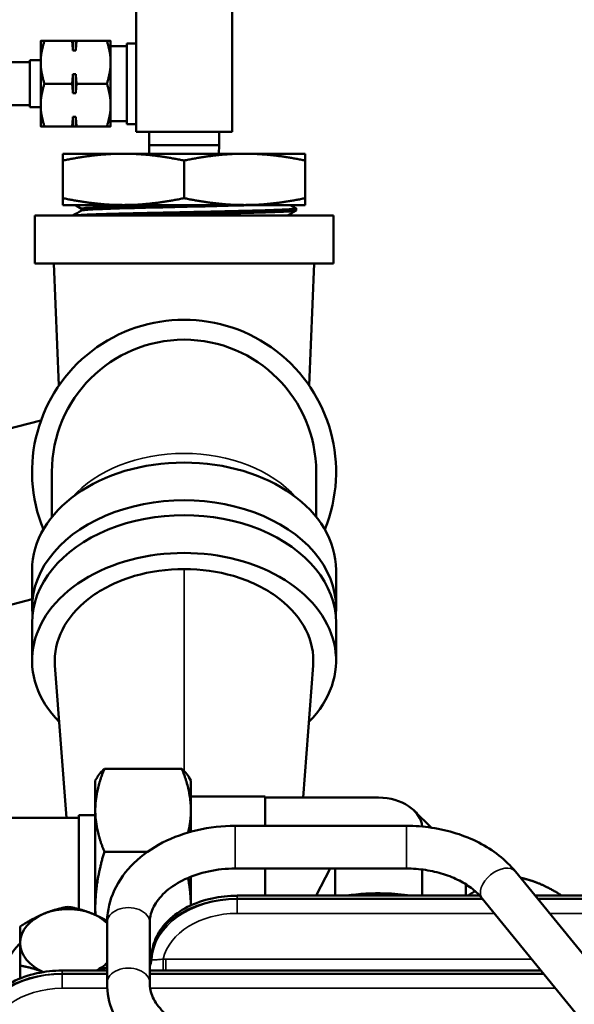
# Model space of a CAD drawing. Header units: inches. Extents: x 1 to 271, y 5 to 171.
# Tile 79 of 256: x 43.39 to 46.64, y 146.19 to 151.96. Entities that reach past the tile are written whole.
import ezdxf

# ---------------------------------------------------------------- set-up
doc = ezdxf.new("R2010")
doc.units = ezdxf.units.IN
doc.header["$LTSCALE"] = 8
doc.header["$MEASUREMENT"] = 0
for name, color, linetype, lineweight in [('Dimension (ANSI)', 7, 'Continuous', 25), ('Visible (ANSI)', 7, 'Continuous', 50), ('Visible Narrow (ANSI)', 7, 'Continuous', 35)]:
    doc.layers.add(name, color=color, linetype=linetype, lineweight=lineweight)
doc.styles.add('Dimension Text', font='tahoma.ttf')
doc.dimstyles.new('Dual Dimension', dxfattribs={"dimscale": 8, "dimtxt": 0.12, "dimasz": 0.098425, "dimexe": 0.125, "dimexo": 0.0625, "dimgap": 0.031496, "dimtad": 0, "dimtih": 1, "dimtoh": 1, "dimrnd": 1e-08, "dimzin": 4, "dimdsep": 46, "dimtxsty": 'Dimension Text', "dimcen": 0.09, "dimdle": 0.393701, "dimclrd": 256, "dimclre": 256, "dimclrt": 256, "dimadec": 0, "dimazin": 1, "dimtfac": 1, "dimtofl": 0, "dimtmove": 0, "dimatfit": 3, "dimfxl": 1, "dimtolj": 1, "dimtzin": 4, "dimlwd": -1, "dimlwe": -1, "dimarcsym": 0})

# ---------------------------------------------------------------- blocks, each defined once
blk = doc.blocks.new('*D8')
at = {"layer": 'Defpoints', "color": 0, "transparency": 16777216}
for p in [(31.1253, 157.8267), (31.1253, 142.633), (107.5398, 142.633)]:
    blk.add_point(p, dxfattribs=at)
at = {"layer": 'Dimension (ANSI)', "transparency": 16777216}
for p, q in [((31.1253, 143.133), (31.1253, 158.8267)), ((107.5398, 143.133), (107.5398, 158.8267)), ((31.9127, 157.8267), (64.5433, 157.8267)), ((106.7524, 157.8267), (74.1218, 157.8267))]:
    blk.add_line(p, q, dxfattribs=at)
for points in [[(31.9127, 157.9579), (31.9127, 157.6955), (31.1253, 157.8267)], [(106.7524, 157.9579), (106.7524, 157.6955), (107.5398, 157.8267)]]:
    blk.add_solid(points, dxfattribs=at)
at = {"layer": 'Dimension (ANSI)', "transparency": 16777216, "insert": (69.3326, 157.8267), "char_height": 0.96, "attachment_point": 5, "style": 'Dimension Text'}
blk.add_mtext('\\A1;{\\H3.0x;(}\\S76.41^ 1940.9 mm;{\\H3.0x;)}', dxfattribs=at)
blk = doc.blocks.new('*D9')
at = {"layer": 'Defpoints', "color": 0, "transparency": 16777216}
for p in [(12.1047, 153.8516), (44.2603, 153.8516), (44.4226, 87.0916)]:
    blk.add_point(p, dxfattribs=at)
at = {"layer": 'Dimension (ANSI)', "transparency": 16777216}
for p, q in [((43.7603, 153.8516), (11.1047, 153.8516)), ((12.1047, 153.0642), (12.1047, 127.1125)), ((12.1047, 87.879), (12.1047, 122.8021)), ((43.9226, 87.0916), (11.1047, 87.0916))]:
    blk.add_line(p, q, dxfattribs=at)
for points in [[(11.9735, 153.0642), (12.236, 153.0642), (12.1047, 153.8516)], [(11.9735, 87.879), (12.236, 87.879), (12.1047, 87.0916)]]:
    blk.add_solid(points, dxfattribs=at)
at = {"layer": 'Dimension (ANSI)', "transparency": 16777216, "insert": (12.1047, 124.9573), "char_height": 0.96, "attachment_point": 5, "style": 'Dimension Text'}
blk.add_mtext('\\A1;{\\H3.0x;(}\\S66.76^ 1695.7 mm;{\\H3.0x;)}', dxfattribs=at)

msp = doc.modelspace()

# ---------------------------------------------------------------- linework, layer by layer
at = {"layer": 'Visible (ANSI)'}
for p, q in [((44.0728, 152.0805), (44.0728, 151.3006)), ((44.6348, 152.0805), (44.6348, 151.3006)), ((43.5138, 151.8316), (43.5138, 151.7066)), ((43.5361, 151.8316), (43.698, 151.8316)), ((43.7026, 151.8316), (43.7026, 151.776)), ((43.7026, 151.8316), (43.7194, 151.8316)), ((43.7194, 151.8316), (43.7194, 151.776)), ((43.724, 151.8316), (43.9015, 151.8316)), ((43.9238, 151.7066), (43.9238, 151.8316)), ((43.7194, 151.776), (43.7026, 151.776)), ((43.9238, 151.8004), (44.0178, 151.8004)), ((44.0728, 151.8176), (44.0178, 151.8176)), ((44.0178, 151.3456), (44.0178, 151.8176)), ((43.4498, 151.4441), (43.4498, 151.7191)), ((43.5138, 151.7191), (43.4498, 151.7191)), ((43.4498, 151.7066), (42.1448, 151.7066)), ((43.5138, 151.7066), (43.5138, 151.4566)), ((43.9238, 151.4566), (43.9238, 151.7066)), ((43.7026, 151.6373), (43.7194, 151.6373)), ((43.7026, 151.6373), (43.7026, 151.526)), ((43.7194, 151.6373), (43.7194, 151.526)), ((43.5361, 151.5816), (43.698, 151.5816)), ((43.724, 151.5816), (43.9015, 151.5816)), ((43.7194, 151.526), (43.7026, 151.526)), ((43.4498, 151.4566), (42.1448, 151.4566)), ((43.5138, 151.4441), (43.4498, 151.4441)), ((43.5138, 151.4566), (43.5138, 151.3316)), ((43.9238, 151.3316), (43.9238, 151.4566)), ((43.7026, 151.3873), (43.7026, 151.3316)), ((43.7026, 151.3873), (43.7194, 151.3873)), ((43.7194, 151.3873), (43.7194, 151.3316)), ((43.5361, 151.3316), (43.698, 151.3316)), ((43.7194, 151.3316), (43.7026, 151.3316)), ((43.724, 151.3316), (43.9015, 151.3316)), ((43.9238, 151.3629), (44.0178, 151.3629)), ((44.0728, 151.3456), (44.0178, 151.3456)), ((44.0728, 151.3006), (44.6348, 151.3006)), ((44.1485, 151.2225), (44.1485, 151.3006)), ((44.5591, 151.2225), (44.5591, 151.3006)), ((44.5591, 151.2225), (44.1485, 151.2225)), ((44.1501, 151.1716), (44.1485, 151.2225)), ((44.5575, 151.1716), (44.5591, 151.2225)), ((43.6438, 151.1716), (43.6438, 151.1317)), ((43.9988, 151.1716), (43.6438, 151.1716)), ((44.7088, 151.1716), (43.9988, 151.1716)), ((45.0638, 151.1716), (44.7088, 151.1716)), ((45.0638, 151.1317), (45.0638, 151.1716)), ((43.6438, 150.9116), (43.6438, 151.1317)), ((44.3538, 150.9116), (44.3538, 151.1317)), ((45.0638, 150.9116), (45.0638, 151.1317)), ((43.6438, 150.9116), (43.6438, 150.8716)), ((45.0638, 150.8716), (45.0638, 150.9116)), ((43.9988, 150.8716), (43.6438, 150.8716)), ((44.7088, 150.8716), (43.9988, 150.8716)), ((44.7088, 150.8716), (45.0638, 150.8716)), ((44.9758, 150.8716), (45.0102, 150.8518)), ((43.4788, 150.8096), (45.2288, 150.8096)), ((43.4788, 150.8096), (43.4788, 150.5286)), ((43.7525, 150.8499), (43.7525, 150.8393)), ((45.0103, 150.8391), (45.0107, 150.8513)), ((45.2288, 150.8096), (45.2288, 150.5286)), ((43.4788, 150.5286), (45.2288, 150.5286)), ((43.6206, 149.815), (43.5913, 150.5286)), ((45.087, 149.815), (45.1163, 150.5286)), ((43.5156, 149.6104), (41.6448, 149.1293)), ((43.5798, 149.3096), (43.5798, 149.0461)), ((45.1278, 149.0461), (45.1278, 149.3096)), ((43.4633, 148.5142), (43.4633, 148.7348)), ((45.2443, 148.5142), (45.2443, 148.7348)), ((41.6448, 148.0968), (43.4633, 148.5644)), ((43.4633, 148.4265), (43.4633, 148.2059)), ((45.2443, 148.4265), (45.2443, 148.2059)), ((43.6657, 147.2848), (43.5977, 148.1773)), ((45.1099, 148.1773), (45.0509, 147.4033)), ((43.8868, 147.5717), (44.3408, 147.5717)), ((43.8338, 147.5033), (43.8459, 147.5242)), ((44.3938, 147.5033), (44.3817, 147.5242)), ((43.8338, 147.5033), (43.8338, 147.3294)), ((44.3938, 147.3294), (44.3938, 147.5033)), ((44.3938, 147.4098), (44.8298, 147.4098)), ((44.8298, 147.4098), (44.8298, 147.4033)), ((44.8298, 147.3873), (44.8298, 147.4033)), ((45.4938, 147.4033), (44.8298, 147.4033)), ((44.8298, 147.3873), (44.8298, 147.2384)), ((43.2178, 147.2848), (43.7378, 147.2848)), ((43.7378, 146.7507), (43.7378, 147.3018)), ((43.8338, 147.3018), (43.7378, 147.3018)), ((43.8338, 147.3294), (43.8338, 146.7561)), ((44.3938, 147.2041), (44.3938, 147.3294)), ((45.7024, 147.3269), (45.8015, 147.2279)), ((45.6566, 147.2384), (44.6528, 147.2384)), ((43.8868, 147.0871), (44.1403, 147.0871)), ((44.3938, 146.7731), (44.3938, 146.941)), ((45.6566, 146.9884), (44.6528, 146.9884)), ((44.8298, 146.9884), (44.8298, 146.8298)), ((45.2106, 146.9884), (45.1285, 146.8298)), ((45.2383, 146.8298), (45.2383, 146.9884)), ((45.7493, 146.8298), (45.7493, 146.9827)), ((47.1942, 145.8698), (46.2947, 146.9715)), ((46.0048, 146.8298), (46.0048, 146.8963)), ((46.0867, 146.8298), (44.6644, 146.8298)), ((50.9599, 146.8298), (46.4104, 146.8298)), ((47.0006, 145.7117), (46.101, 146.8134)), ((43.8338, 146.7561), (43.8338, 146.7168)), ((43.9028, 146.6714), (43.9028, 146.3179)), ((44.1528, 146.6714), (44.1528, 146.3179)), ((44.1639, 146.4667), (44.1647, 146.4831)), ((43.3938, 146.3453), (43.3938, 146.4202)), ((44.1626, 146.4381), (44.1626, 146.4381)), ((43.9028, 146.3914), (43.6398, 146.3914)), ((46.4456, 146.3914), (44.1528, 146.3914))]:
    msp.add_line(p, q, dxfattribs=at)
for radius, start, end in [(0.8905, 337.77996, 202.22004), (0.774, 0, 180)]:
    msp.add_arc((44.3538, 149.3096), radius, start, end, dxfattribs=at)
for centre, major_axis, start_param, end_param in [((44.3538, 148.7348), (-0.8905, 0), 3.141593, 6.283185), ((44.3538, 148.5142), (-0.8905, 0), 3.071912, 6.352865), ((44.3538, 148.4265), (0.8905, 0), 0, 3.141593), ((44.3538, 148.2059), (0.8905, 0), 5.675102, 10.032861), ((45.4938, 147.2226), (0.2555, 0), 0.063802, 1.570796), ((43.6748, 146.5527), (-0.281, 0), 4.18879, 5.235988), ((43.6748, 146.5527), (-0.281, 0), 5.235988, 6.283185), ((43.6748, 146.5527), (-0.281, 0), 3.765866, 4.18879), ((43.6748, 146.5527), (-0.281, 0), 0, 1.027694), ((43.6748, 146.5527), (0.281, 0), 5.336124, 5.658912)]:
    msp.add_ellipse(centre, major_axis=major_axis, ratio=0.707107, start_param=start_param, end_param=end_param, dxfattribs=at)
for points, weights in [([(43.5361, 151.8316), (43.5138, 151.7647), (43.5138, 151.7066)], [1.09482315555, 1.08605157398, 1]), ([(43.5138, 151.8316), (43.5138, 151.8316), (43.5361, 151.8316)], [1, 1.08605157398, 1.09482315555]), ([(43.698, 151.8316), (43.701, 151.8316), (43.7026, 151.8316)], [1.00845067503, 1.01112012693, 1]), ([(43.7026, 151.776), (43.701, 151.8025), (43.698, 151.8316)], [1, 1.01112012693, 1.00845067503]), ([(43.7194, 151.8316), (43.7211, 151.8316), (43.724, 151.8316)], [1, 1.01112012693, 1.00845067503]), ([(43.724, 151.8316), (43.7211, 151.8025), (43.7194, 151.776)], [1.00845067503, 1.01112012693, 1]), ([(43.9015, 151.8316), (43.9238, 151.8316), (43.9238, 151.8316)], [1.09482315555, 1.08605157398, 1]), ([(43.9238, 151.7066), (43.9238, 151.7647), (43.9015, 151.8316)], [1, 1.08605157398, 1.09482315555]), ([(43.5138, 151.7066), (43.5138, 151.6486), (43.5361, 151.5816)], [1, 1.08605157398, 1.09482315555]), ([(43.9015, 151.5816), (43.9238, 151.6486), (43.9238, 151.7066)], [1.09482315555, 1.08605157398, 1]), ([(43.698, 151.5816), (43.701, 151.6108), (43.7026, 151.6373)], [1.00845067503, 1.01112012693, 1]), ([(43.7194, 151.6373), (43.7211, 151.6108), (43.724, 151.5816)], [1, 1.01112012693, 1.00845067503]), ([(43.5361, 151.5816), (43.5138, 151.5147), (43.5138, 151.4566)], [1.09482315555, 1.08605157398, 1]), ([(43.7026, 151.526), (43.701, 151.5525), (43.698, 151.5816)], [1, 1.01112012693, 1.00845067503]), ([(43.724, 151.5816), (43.7211, 151.5525), (43.7194, 151.526)], [1.00845067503, 1.01112012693, 1]), ([(43.9238, 151.4566), (43.9238, 151.5147), (43.9015, 151.5816)], [1, 1.08605157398, 1.09482315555]), ([(43.5138, 151.4566), (43.5138, 151.3986), (43.5361, 151.3316)], [1, 1.08605157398, 1.09482315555]), ([(43.9015, 151.3316), (43.9238, 151.3986), (43.9238, 151.4566)], [1.09482315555, 1.08605157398, 1]), ([(43.698, 151.3316), (43.701, 151.3608), (43.7026, 151.3873)], [1.00845067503, 1.01112012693, 1]), ([(43.7194, 151.3873), (43.7211, 151.3608), (43.724, 151.3316)], [1, 1.01112012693, 1.00845067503]), ([(43.5361, 151.3316), (43.5138, 151.3316), (43.5138, 151.3316)], [1.09482315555, 1.08605157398, 1]), ([(43.7026, 151.3316), (43.701, 151.3316), (43.698, 151.3316)], [1, 1.01112012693, 1.00845067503]), ([(43.724, 151.3316), (43.7211, 151.3316), (43.7194, 151.3316)], [1.00845067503, 1.01112012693, 1]), ([(43.9238, 151.3316), (43.9238, 151.3316), (43.9015, 151.3316)], [1, 1.08605157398, 1.09482315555]), ([(43.6438, 151.1317), (43.834, 151.1716), (43.9988, 151.1716)], [1.5376873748, 1.65662790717, 1.65662790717]), ([(43.9988, 151.1716), (44.1636, 151.1716), (44.3538, 151.1317)], [1.65662790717, 1.65662790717, 1.5376873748]), ([(44.3538, 151.1317), (44.544, 151.1716), (44.7088, 151.1716)], [1.5376873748, 1.65662790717, 1.65662790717]), ([(44.7088, 151.1716), (44.8736, 151.1716), (45.0638, 151.1317)], [1.65662790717, 1.65662790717, 1.5376873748]), ([(43.9988, 150.8716), (43.834, 150.8716), (43.6438, 150.9116)], [1.65662790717, 1.65662790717, 1.5376873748]), ([(44.3538, 150.9116), (44.1636, 150.8716), (43.9988, 150.8716)], [1.5376873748, 1.65662790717, 1.65662790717]), ([(44.7088, 150.8716), (44.544, 150.8716), (44.3538, 150.9116)], [1.65662790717, 1.65662790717, 1.5376873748]), ([(45.0638, 150.9116), (44.8736, 150.8716), (44.7088, 150.8716)], [1.5376873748, 1.65662790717, 1.65662790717]), ([(43.8868, 147.5717), (43.8338, 147.4419), (43.8338, 147.3294)], [1.08082679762, 1.07908713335, 1]), ([(43.8459, 147.5242), (43.8589, 147.5467), (43.8868, 147.5717)], [1.05745477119, 1.07990883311, 1.08082679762]), ([(44.3408, 147.5717), (44.3687, 147.5467), (44.3817, 147.5242)], [1.08082679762, 1.07990883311, 1.05745477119]), ([(44.3938, 147.3294), (44.3938, 147.4419), (44.3408, 147.5717)], [1, 1.07908713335, 1.08082679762]), ([(43.8338, 147.3294), (43.8338, 147.217), (43.8868, 147.0871)], [1, 1.07908713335, 1.08082679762]), ([(44.3778, 147.1995), (44.3938, 147.2659), (44.3938, 147.3294)], [1.06328176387, 1.04315704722, 1]), ([(43.8868, 147.0871), (43.8338, 146.9098), (43.8338, 146.7561)], [1.08082679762, 1.07908713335, 1]), ([(44.3937, 146.773), (44.3923, 146.8518), (44.3776, 146.9343)], [1.00788068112, 1.04519796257, 1.06343495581]), ([(46.4318, 146.9015), (46.3807, 146.9224), (46.3248, 146.9346)], [1, 1.02952165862, 1.01311883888]), ([(46.567, 146.8298), (46.4949, 146.8758), (46.4318, 146.9015)], [1.00248708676, 1.03666765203, 1]), ([(46.0592, 146.8562), (46.0381, 146.8441), (46.0156, 146.8298)], [1.01675177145, 1.0129192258, 1.00248708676]), ([(43.5343, 146.7247), (43.5995, 146.7514), (43.6748, 146.7643)], [1, 1.0379548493, 1]), ([(43.6748, 146.7643), (43.7501, 146.7514), (43.8153, 146.7247)], [1, 1.0379548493, 1]), ([(43.3938, 146.6496), (43.4691, 146.6981), (43.5343, 146.7247)], [1, 1.0379548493, 1]), ([(43.8153, 146.7247), (43.8578, 146.7074), (43.9029, 146.6818)], [1, 1.02440126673, 1.01742726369]), ([(43.8338, 146.7561), (43.8338, 146.7363), (43.8346, 146.7165)], [1, 1.00954008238, 1.0179546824]), ([(43.3938, 146.5527), (43.3938, 146.6059), (43.3938, 146.6496)], [1, 1.0379548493, 1]), ([(43.3938, 146.4202), (43.3938, 146.4994), (43.3938, 146.5527)], [1, 1.0379548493, 1]), ([(43.5295, 146.3825), (43.4665, 146.4076), (43.3938, 146.4202)], [1.00261813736, 1.03659721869, 1]), ([(43.9028, 146.4091), (43.8724, 146.4016), (43.8436, 146.3914)], [1.01744582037, 1.02210103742, 1.01260700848])]:
    msp.add_rational_spline(points, weights, degree=2, dxfattribs=at)
for points, knots in [([(45.0102, 150.8518), (45.0104, 150.8517), (45.0105, 150.8516), (45.0107, 150.8514), (45.0107, 150.8512), (45.0102, 150.8506), (45.0091, 150.8502), (45.0053, 150.8494), (45.0027, 150.849), (44.9966, 150.8483), (44.9933, 150.848), (44.9845, 150.8473), (44.9787, 150.8469), (44.9658, 150.8461), (44.9589, 150.8457), (44.9467, 150.8451), (44.942, 150.8449), (44.9322, 150.8444), (44.9272, 150.8442), (44.9099, 150.8435), (44.8967, 150.8429), (44.8777, 150.8423), (44.8728, 150.8421), (44.8587, 150.8416), (44.8492, 150.8413), (44.8255, 150.8406), (44.8111, 150.8401), (44.7783, 150.8392), (44.7597, 150.8387), (44.7332, 150.838), (44.7261, 150.8379), (44.6992, 150.8372), (44.6789, 150.8367), (44.641, 150.8357), (44.6236, 150.8353), (44.5916, 150.8346), (44.5772, 150.8343), (44.5454, 150.8336), (44.5279, 150.8332), (44.4935, 150.8325), (44.4766, 150.8321), (44.4513, 150.8316), (44.443, 150.8314), (44.4248, 150.831), (44.415, 150.8308), (44.3712, 150.8298), (44.3371, 150.8291), (44.2879, 150.8281), (44.2727, 150.8277), (44.2398, 150.8271), (44.2223, 150.8267), (44.187, 150.8259), (44.1694, 150.8256), (44.1439, 150.825), (44.1359, 150.8248), (44.1182, 150.8244), (44.1085, 150.8242), (44.0689, 150.8233), (44.0399, 150.8226), (43.9992, 150.8216), (43.9865, 150.8212), (43.9599, 150.8206), (43.9461, 150.8202), (43.9185, 150.8195), (43.9047, 150.8191), (43.8856, 150.8185), (43.8798, 150.8183), (43.8707, 150.8181), (43.8674, 150.8179), (43.8535, 150.8175), (43.8433, 150.8171), (43.8211, 150.8164), (43.8094, 150.8159), (43.792, 150.8152), (43.7857, 150.815), (43.7727, 150.8144), (43.7661, 150.8141), (43.7499, 150.8133), (43.741, 150.8128), (43.7306, 150.8121), (43.728, 150.812), (43.7172, 150.8112), (43.7107, 150.8105), (43.7056, 150.8098), (43.705, 150.8097), (43.7045, 150.8096)], [-5.299187, -5.299187, -5.299187, -5.299187, -5.272599, -5.272599, -5.207905, -5.207905, -5.066321, -5.066321, -4.930404, -4.930404, -4.813788, -4.813788, -4.663967, -4.663967, -4.524094, -4.524094, -4.440945, -4.440945, -4.362005, -4.362005, -4.178638, -4.178638, -4.117885, -4.117885, -4.005852, -4.005852, -3.850541, -3.850541, -3.667474, -3.667474, -3.601228, -3.601228, -3.421409, -3.421409, -3.2751, -3.2751, -3.157726, -3.157726, -3.019226, -3.019226, -2.887648, -2.887648, -2.823949, -2.823949, -2.748287, -2.748287, -2.488981, -2.488981, -2.372253, -2.372253, -2.235946, -2.235946, -2.096413, -2.096413, -2.031895, -2.031895, -1.95242, -1.95242, -1.704328, -1.704328, -1.588595, -1.588595, -1.455696, -1.455696, -1.31372, -1.31372, -1.250242, -1.250242, -1.212389, -1.212389, -1.090484, -1.090484, -0.934458, -0.934458, -0.840183, -0.840183, -0.729491, -0.729491, -0.54865, -0.54865, -0.483119, -0.483119, -0.259716, -0.259716, -0.230225, -0.230225, -0.230225, -0.230225]), ([(43.7525, 150.8499), (43.7525, 150.8513), (43.7615, 150.8527), (43.8073, 150.8562), (43.857, 150.8584), (43.9893, 150.8628), (44.0717, 150.865), (44.2233, 150.8686), (44.2886, 150.8701), (44.3538, 150.8716)], [0.90909367, 0.90909367, 0.90909367, 0.90909367, 0.9140625, 0.9140625, 0.921875, 0.921875, 0.9296875, 0.9296875, 0.93506494, 0.93506494, 0.93506494, 0.93506494]), ([(43.753, 150.8396), (43.7551, 150.8408), (43.7639, 150.842), (43.8073, 150.8454), (43.857, 150.8476), (43.9893, 150.8519), (44.0717, 150.8541), (44.2513, 150.8585), (44.3483, 150.8606), (44.536, 150.865), (44.6264, 150.8672), (44.7307, 150.8701), (44.7562, 150.8709), (44.7797, 150.8716)], [0.90975779, 0.90975779, 0.90975779, 0.90975779, 0.9140625, 0.9140625, 0.921875, 0.921875, 0.9296875, 0.9296875, 0.9375, 0.9375, 0.9453125, 0.9453125, 0.94805195, 0.94805195, 0.94805195, 0.94805195]), ([(44.0086, 150.8096), (44.0207, 150.81), (44.0331, 150.8103), (44.0604, 150.8109), (44.0754, 150.8113), (44.1086, 150.812), (44.1268, 150.8125), (44.1636, 150.8133), (44.1822, 150.8136), (44.2119, 150.8143), (44.223, 150.8145), (44.2455, 150.815), (44.2571, 150.8153), (44.2917, 150.816), (44.315, 150.8165), (44.3555, 150.8174), (44.3728, 150.8177), (44.4083, 150.8185), (44.4266, 150.8189), (44.4702, 150.8198), (44.4953, 150.8203), (44.529, 150.821), (44.5378, 150.8212), (44.5618, 150.8218), (44.5769, 150.8221), (44.613, 150.8229), (44.6339, 150.8234), (44.6681, 150.8243), (44.6817, 150.8246), (44.7145, 150.8254), (44.7335, 150.8259), (44.7636, 150.8266), (44.7751, 150.827), (44.7939, 150.8275), (44.8013, 150.8277), (44.8162, 150.8281), (44.8236, 150.8283), (44.8469, 150.8291), (44.8621, 150.8296), (44.8867, 150.8305), (44.8966, 150.8308), (44.9159, 150.8316), (44.9252, 150.832), (44.9435, 150.8328), (44.9524, 150.8332), (44.9649, 150.8339), (44.9691, 150.8341), (44.9767, 150.8346), (44.9802, 150.8348), (44.9888, 150.8355), (44.9934, 150.8359), (45.0011, 150.8367), (45.0042, 150.8372), (45.0081, 150.8379), (45.0093, 150.8383), (45.0102, 150.8388), (45.0103, 150.8389), (45.0103, 150.8391)], [-7.472548, -7.472548, -7.472548, -7.472548, -7.36375, -7.36375, -7.236735, -7.236735, -7.087673, -7.087673, -6.940656, -6.940656, -6.854513, -6.854513, -6.765666, -6.765666, -6.587938, -6.587938, -6.456593, -6.456593, -6.316486, -6.316486, -6.121519, -6.121519, -6.051201, -6.051201, -5.930071, -5.930071, -5.755606, -5.755606, -5.637088, -5.637088, -5.46245, -5.46245, -5.348708, -5.348708, -5.272164, -5.272164, -5.191747, -5.191747, -5.01322, -5.01322, -4.881658, -4.881658, -4.741943, -4.741943, -4.582667, -4.582667, -4.493374, -4.493374, -4.407728, -4.407728, -4.262503, -4.262503, -4.111801, -4.111801, -3.985411, -3.985411, -3.929485, -3.929485, -3.929485, -3.929485]), ([(43.5977, 148.1773), (43.597, 148.1868), (43.5939, 148.2664), (43.636, 148.4161), (43.8044, 148.5943), (44.0565, 148.7134), (44.2547, 148.7413), (44.3538, 148.7413)], [0.4829994, 0.4829994, 0.4829994, 0.4829994, 0.5, 0.625, 0.75, 0.875, 1, 1, 1, 1]), ([(44.3538, 148.7413), (44.4529, 148.7413), (44.6511, 148.7134), (44.9032, 148.5943), (45.0716, 148.4161), (45.1137, 148.2664), (45.1106, 148.1868), (45.1099, 148.1773)], [0, 0, 0, 0, 0.125, 0.25, 0.375, 0.5, 0.5170006, 0.5170006, 0.5170006, 0.5170006]), ([(44.6528, 147.2384), (44.5781, 147.2384), (44.5034, 147.2301), (44.36, 147.1971), (44.2912, 147.1725), (44.1654, 147.1079), (44.1083, 147.0678), (44.0117, 146.9738), (43.9721, 146.9196), (43.9192, 146.8045), (43.9046, 146.7442), (43.9029, 146.6794), (43.9028, 146.6754), (43.9028, 146.6714)], [4.712389, 4.712389, 4.712389, 4.712389, 5.026548, 5.026548, 5.340708, 5.340708, 5.654867, 5.654867, 5.969026, 5.969026, 6.263841, 6.263841, 6.283185, 6.283185, 6.283185, 6.283185]), ([(46.2947, 146.9715), (46.2666, 147.0058), (46.2342, 147.0373), (46.1624, 147.0937), (46.123, 147.1186), (46.0392, 147.1617), (45.9946, 147.1798), (45.9021, 147.209), (45.854, 147.22), (45.7562, 147.2347), (45.7064, 147.2384), (45.6566, 147.2384)], [3.665191, 3.665191, 3.665191, 3.665191, 3.874631, 3.874631, 4.08407, 4.08407, 4.29351, 4.29351, 4.502949, 4.502949, 4.712389, 4.712389, 4.712389, 4.712389]), ([(44.6528, 146.9884), (44.6001, 146.9884), (44.5474, 146.9828), (44.4477, 146.9614), (44.4008, 146.9456), (44.3175, 146.9063), (44.2812, 146.8828), (44.2215, 146.8316), (44.1985, 146.8038), (44.1659, 146.7475), (44.1568, 146.7191), (44.1532, 146.6846), (44.1528, 146.678), (44.1528, 146.6714)], [4.712389, 4.712389, 4.712389, 4.712389, 5.007188, 5.007188, 5.301197, 5.301197, 5.594457, 5.594457, 5.894503, 5.894503, 6.208663, 6.208663, 6.283185, 6.283185, 6.283185, 6.283185]), ([(46.101, 146.8134), (46.0855, 146.8324), (46.0664, 146.8512), (46.0214, 146.8865), (45.9955, 146.9031), (45.9382, 146.9325), (45.9067, 146.9454), (45.8398, 146.9665), (45.8044, 146.9746), (45.7315, 146.9856), (45.6941, 146.9884), (45.6566, 146.9884)], [3.665191, 3.665191, 3.665191, 3.665191, 3.874631, 3.874631, 4.08407, 4.08407, 4.29351, 4.29351, 4.502949, 4.502949, 4.712389, 4.712389, 4.712389, 4.712389]), ([(44.1647, 146.483), (44.1666, 146.5195), (44.1763, 146.5561), (44.2094, 146.6244), (44.2334, 146.6568), (44.294, 146.7156), (44.3321, 146.7423), (44.4182, 146.7859), (44.4674, 146.803), (44.5656, 146.8243), (44.6152, 146.8297), (44.6644, 146.8297)], [0, 0, 0, 0, 0.361692, 0.361692, 0.729797, 0.729797, 1.123546, 1.123546, 1.530658, 1.530658, 1.905198, 1.905198, 1.905198, 1.905198]), ([(45.3054, 146.8298), (45.3795, 146.8411), (45.4563, 146.8455), (45.5816, 146.8417), (45.6315, 146.8372), (45.6805, 146.8298)], [2.9024178, 2.9024178, 2.9024178, 2.9024178, 3.4784063, 3.4784063, 3.8580881, 3.8580881, 3.8580881, 3.8580881]), ([(43.3938, 146.5501), (43.3863, 146.5433), (43.3443, 146.5018), (43.3064, 146.4329), (43.3009, 146.3721), (43.3021, 146.3522)], [2.376361, 2.376361, 2.376361, 2.376361, 2.4683942, 2.9171932, 3.1415927, 3.1415927, 3.1415927, 3.1415927]), ([(44.1528, 146.4343), (44.1544, 146.4364), (44.1562, 146.4392), (44.1598, 146.4467), (44.1615, 146.4517), (44.1633, 146.4601), (44.1637, 146.4634), (44.1639, 146.4666)], [0.4224504, 0.4224504, 0.4224504, 0.4224504, 0.4635165, 0.4635165, 0.5170829, 0.5170829, 0.5490505, 0.5490505, 0.5490505, 0.5490505]), ([(44.1565, 146.4647), (44.1586, 146.467), (44.1595, 146.4685), (44.1599, 146.4692), (44.1599, 146.4692), (44.1599, 146.4692)], [0.00066617, 0.00066617, 0.00066617, 0.00066617, 0.06554712, 0.06554712, 0.08388045, 0.08388045, 0.08388045, 0.08388045]), ([(43.1402, 146.0446), (43.142, 146.0803), (43.1515, 146.1161), (43.1837, 146.1835), (43.207, 146.2158), (43.267, 146.2754), (43.3055, 146.3026), (43.3916, 146.3467), (43.4406, 146.3641), (43.5394, 146.3859), (43.5899, 146.3913), (43.6398, 146.3913)], [0, 0, 0, 0, 0.353529, 0.353529, 0.719594, 0.719594, 1.118025, 1.118025, 1.524469, 1.524469, 1.905179, 1.905179, 1.905179, 1.905179]), ([(43.9028, 146.3179), (43.9028, 146.2605), (43.9143, 146.2033), (43.9586, 146.0937), (43.9922, 146.0417), (44.0784, 145.9465), (44.1321, 145.904), (44.2521, 145.834), (44.3183, 145.8065), (44.4578, 145.7673), (44.5311, 145.7556), (44.6176, 145.7515), (44.6302, 145.7511), (44.6428, 145.751)], [0, 0, 0, 0, 0.278069, 0.278069, 0.569642, 0.569642, 0.880998, 0.880998, 1.192353, 1.192353, 1.503709, 1.503709, 1.556778, 1.556778, 1.556778, 1.556778]), ([(44.1528, 146.3179), (44.1528, 146.2905), (44.1587, 146.2628), (44.1844, 146.2062), (44.2044, 146.1773), (44.2597, 146.1226), (44.2946, 146.097), (44.3752, 146.0541), (44.4203, 146.0366), (44.5174, 146.0114), (44.5693, 146.0037), (44.6287, 146.0013), (44.6358, 146.0011), (44.6428, 146.001)], [0, 0, 0, 0, 0.310432, 0.310432, 0.620864, 0.620864, 0.925468, 0.925468, 1.219043, 1.219043, 1.512788, 1.512788, 1.55216, 1.55216, 1.55216, 1.55216])]:
    msp.add_open_spline(points, degree=3, knots=knots, dxfattribs=at)
for points in [[(43.7525, 150.8496), (43.7398, 150.857), (43.7271, 150.8643), (43.7144, 150.8716)], [(43.7012, 150.8096), (43.7184, 150.8196), (43.7357, 150.8296), (43.753, 150.8396)], [(45.0099, 150.8386), (44.9932, 150.8289), (44.9765, 150.8193), (44.9598, 150.8096)], [(44.1613, 146.4751), (44.1624, 146.4787), (44.1636, 146.4824), (44.1649, 146.486)], [(44.1528, 146.4612), (44.154, 146.4622), (44.1551, 146.4632), (44.1561, 146.4642)], [(44.1561, 146.4642), (44.1563, 146.4644), (44.1564, 146.4646), (44.1565, 146.4647)], [(44.1639, 146.4666), (44.1639, 146.4666), (44.1639, 146.4666), (44.1639, 146.4666)], [(44.1965, 146.455), (44.1964, 146.455), (44.1964, 146.455), (44.1963, 146.4549)]]:
    msp.add_open_spline(points, degree=3, dxfattribs=at)
at = {"layer": 'Visible Narrow (ANSI)'}
for p, q in [((44.3538, 148.7413), (44.3538, 147.5594)), ((44.6528, 147.2384), (44.6528, 146.9884)), ((45.6566, 147.2384), (45.6566, 146.9884)), ((44.6644, 146.8298), (44.6644, 146.8122)), ((44.6644, 146.8093), (44.6644, 146.8122)), ((44.6644, 146.8122), (46.102, 146.8122)), ((44.6644, 146.7259), (44.6644, 146.8093)), ((46.1044, 146.8093), (44.6644, 146.8093)), ((46.4247, 146.8122), (50.9599, 146.8122)), ((50.9599, 146.8093), (46.4271, 146.8093)), ((44.6644, 146.7259), (46.1724, 146.7259)), ((46.4952, 146.7259), (50.9599, 146.7259)), ((44.164, 146.4671), (44.1647, 146.4815)), ((44.1647, 146.4815), (44.1647, 146.4576)), ((44.1647, 146.4576), (44.1646, 146.4549)), ((44.1651, 146.4642), (44.1651, 146.4642)), ((44.2478, 146.4589), (44.2478, 146.3914)), ((46.3904, 146.4589), (44.2478, 146.4589)), ((43.6398, 146.3914), (43.6398, 146.3738)), ((43.6398, 146.3709), (43.6398, 146.3738)), ((43.6398, 146.3738), (43.9028, 146.3738)), ((43.6398, 146.2875), (43.6398, 146.3709)), ((43.9028, 146.3709), (43.6398, 146.3709)), ((44.1528, 146.3738), (46.4599, 146.3738)), ((46.4623, 146.3709), (44.1528, 146.3709)), ((43.6398, 146.2875), (43.9039, 146.2875)), ((44.1553, 146.2875), (46.5304, 146.2875))]:
    msp.add_line(p, q, dxfattribs=at)
for centre, major_axis, ratio, start_param, end_param in [((44.3538, 148.8703), (-0.774, 0), 0.707107, 3.699842, 5.724936), ((46.1979, 146.8924), (-0.0968, -0.0791), 0.612372, 3.141593, 6.283185), ((44.6644, 146.4695), (0.5, 0), 0.685377, 1.570796, 3.106686), ((44.6644, 146.4449), (-0.5, 0), 0.728836, 4.712389, 6.248279), ((44.6644, 146.5134), (-0.44, 0), 0.682414, 5.31743, 5.322521), ((44.0278, 146.6714), (0.125, 0), 0.707107, 0, 3.141593), ((44.6644, 146.404), (0.44, 0), 0.731799, 1.570796, 2.970492), ((44.0924, 146.5278), (0.0639, -0.0634), 0.905387, 6.281107, 6.436453), ((44.0894, 146.5246), (0.0672, -0.0598), 0.900585, 0.00413, 0.15797), ((44.2246, 146.48), (-0.0599, 0.0031), 0.730909, 0.001111, 0.036167), ((44.2246, 146.48), (-0.0599, 0.0031), 0.730909, 6.235997, 6.238441), ((44.2246, 146.48), (-0.0599, 0.0031), 0.730909, 5.890438, 5.896357), ((44.084, 146.4691), (0.0799, 0.0049), 0.960916, 5.689311, 6.193926), ((44.085, 146.4535), (0.0783, 0.0165), 0.934985, 5.53281, 6.081374), ((44.0846, 146.4569), (0.0799, 0.0032), 0.935281, 5.695333, 6.213399), ((44.1198, 146.5234), (0.0715, 0.0547), 0.930497, 4.479636, 4.581322), ((44.1466, 145.7286), (0.015, 0.7548), 0.017112, 6.007708, 6.075354), ((44.2753, 146.4792), (-0.1108, -0.0243), 0.007194, 6.209082, 6.255888), ((44.2246, 146.4561), (-0.0599, 0.0029), 0.681583, 0.033731, 0.097312), ((44.2477, 145.9259), (-0.7289, 0), 0.731354, 4.712251, 4.735631), ((44.2308, 146.4042), (0.0014, -0.08), 0.015944, 1.409205, 2.321152), ((43.6398, 146.0311), (0.5, 0), 0.685377, 1.570796, 3.106686), ((43.6398, 146.0065), (-0.5, 0), 0.728836, 4.712389, 6.248279), ((44.0278, 146.3179), (0.125, 0), 0.707107, 0, 3.141593), ((44.5642, 145.9118), (-0.75, 0.016), 0.71714, 5.186126, 5.186128), ((43.6398, 145.9655), (0.44, 0), 0.731799, 1.570796, 3.106686)]:
    msp.add_ellipse(centre, major_axis=major_axis, ratio=ratio, start_param=start_param, end_param=end_param, dxfattribs=at)
for points, knots in [([(44.1648, 146.4846), (44.1647, 146.4845), (44.1647, 146.4843), (44.1646, 146.4842), (44.1625, 146.4789), (44.1606, 146.4735), (44.159, 146.4678)], [-0.32249489, -0.32249489, -0.32249489, -0.32249489, -0.31991576, -0.31991576, -0.31991576, -0.23483999, -0.23483999, -0.23483999, -0.23483999]), ([(44.2308, 146.4588), (44.2213, 146.4569), (44.2022, 146.4551), (44.1753, 146.454), (44.166, 146.4541), (44.1648, 146.455)], [0, 0, 0, 0, 0.1622612, 0.3245224, 0.5679142, 0.5679142, 0.5679142, 0.5679142])]:
    msp.add_open_spline(points, degree=3, knots=knots, dxfattribs=at)
msp.add_open_spline([(44.164, 146.4671), (44.1639, 146.467), (44.1639, 146.4668), (44.1639, 146.4666)], degree=3, dxfattribs=at)

# ---------------------------------------------------------------- dimensions: what is measured, and where the dimension line sits
at = {"layer": 'Dimension (ANSI)'}
for base, p1, p2, angle, text, override, picture, middle in [((31.1253, 157.8267), (107.5398, 142.633), (31.1253, 142.633), 180, '{\\H3.0x;(}\\S<>^ 1940.9 mm;{\\H3.0x;)}', {"dimgap": 0.031496, "dimtih": 0, "dimtoh": 0, "dimdec": 2, "dimpost": '\\X', "dimtol": 0, "dimlim": 0, "dimtp": 0, "dimtm": 0, "dimtdec": 2, "dimatfit": 1}, '*D8', (69.3326, 157.8267)), ((12.1047, 153.8516), (44.4226, 87.0916), (44.2603, 153.8516), 90, '{\\H3.0x;(}\\S<>^ 1695.7 mm;{\\H3.0x;)}', {"dimgap": 0.031496, "dimdec": 2, "dimpost": '\\X', "dimtol": 0, "dimlim": 0, "dimtp": 0, "dimtm": 0, "dimtdec": 2, "dimatfit": 1}, '*D9', (12.1047, 124.9573))]:
    dim = msp.add_linear_dim(base=base, p1=p1, p2=p2, angle=angle, text=text, dimstyle='Dual Dimension', override=override, dxfattribs=at)
    dim.commit()
    dim.dimension.update_dxf_attribs({"geometry": picture, "text_midpoint": middle, "dimtype": 160})

doc.saveas('drawing.dxf')
